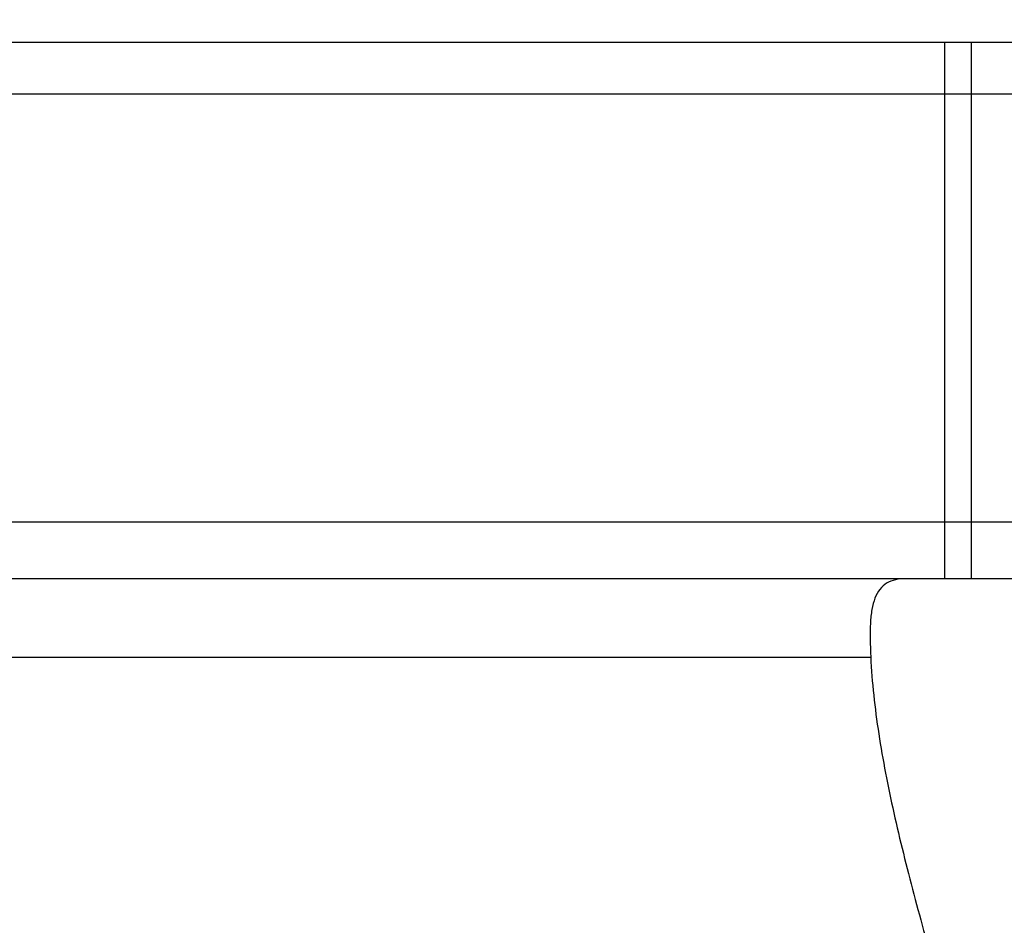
# Model space of a CAD drawing. Header units: millimetres. Extents: x 13 to 548, y 152 to 342.
# Tile 45 of 47: x 423 to 456, y 208 to 238. Entities that reach past the tile are written whole.
import ezdxf
from ezdxf.lldxf.tags import DXFTag

# ---------------------------------------------------------------- set-up
doc = ezdxf.new("R2010")
doc.units = ezdxf.units.MM
doc.header["$LTSCALE"] = 0.15
doc.layers.get('0').update_dxf_attribs({"linetype": 'CONTINUOUS'})
doc.layers.get('Defpoints').update_dxf_attribs({"linetype": 'CONTINUOUS'})
doc.layers.add('HID', color=2, linetype='DASHED')
doc.layers.add('OUT', color=3, linetype='CONTINUOUS')
doc.styles.add('DIM-7', font='SIMPLEX.shx', dxfattribs={"width": 0.7, "bigfont": 'chineset.shx'})
tags = doc.linetypes.add('DASHED', pattern=[25.72, 12.86, -12.86]).pattern_tags.tags
tags[6:7] = [DXFTag(74, 4), DXFTag(75, 0), DXFTag(340, '0'), DXFTag(46, 0.0), DXFTag(50, 0.0), DXFTag(44, 0.0), DXFTag(45, 0.0)]
tags[4:5] = [DXFTag(74, 4), DXFTag(75, 0), DXFTag(340, '0'), DXFTag(46, 0.0), DXFTag(50, 0.0), DXFTag(44, 0.0), DXFTag(45, 0.0)]
doc.dimstyles.new('CNS', dxfattribs={"dimscale": 2, "dimtxt": 3.5, "dimasz": 2.5, "dimexe": 1, "dimexo": 1.5, "dimgap": 0.09, "dimtad": 0, "dimdsep": 46, "dimtxsty": 'DIM-7', "dimcen": 0.09, "dimclrd": 4, "dimclre": 4, "dimclrt": 4, "dimadec": 0, "dimazin": 0, "dimtfac": 1, "dimtix": 1, "dimtmove": 2, "dimatfit": 3, "dimfxl": 1, "dimtvp": 0.971429, "dimtolj": 1, "dimarcsym": 0})

# ---------------------------------------------------------------- blocks, each defined once
blk = doc.blocks.new('*D42')
at = {"color": 7, "lineweight": -2, "transparency": 16777216}
for p, q in [((349.998, 240.534), (349.998, 266.858)), ((489.998, 240.534), (489.998, 266.858)), ((354.998, 264.858), (484.998, 264.858))]:
    blk.add_line(p, q, dxfattribs=at)
at = {"color": 7, "transparency": 16777216}
for points in [[(354.998, 265.691), (354.998, 264.025), (349.998, 264.858)], [(484.998, 265.691), (484.998, 264.025), (489.998, 264.858)]]:
    blk.add_solid(points, dxfattribs=at)
at = {"layer": 'Defpoints', "color": 0, "transparency": 16777216}
for p in [(489.998, 264.858), (349.998, 237.534), (489.998, 237.534)]:
    blk.add_point(p, dxfattribs=at)
at = {"color": 7, "transparency": 16777216, "insert": (419.998, 269.958), "char_height": 7, "attachment_point": 5, "style": 'DIM-7'}
blk.add_mtext('\\A1;140', dxfattribs=at)
blk = doc.blocks.new('*D43')
at = {"color": 7, "lineweight": -2, "transparency": 16777216}
for p, q in [((327.249, 238.684), (327.249, 296.343)), ((512.748, 238.684), (512.748, 296.343)), ((332.249, 294.343), (507.748, 294.343))]:
    blk.add_line(p, q, dxfattribs=at)
at = {"color": 7, "transparency": 16777216}
for points in [[(332.249, 295.176), (332.249, 293.509), (327.249, 294.343)], [(507.748, 295.176), (507.748, 293.509), (512.748, 294.343)]]:
    blk.add_solid(points, dxfattribs=at)
at = {"layer": 'Defpoints', "color": 0, "transparency": 16777216}
for p in [(512.748, 294.343), (327.249, 235.684), (512.748, 235.684)]:
    blk.add_point(p, dxfattribs=at)
at = {"color": 7, "transparency": 16777216, "insert": (419.998, 299.443), "char_height": 7, "attachment_point": 5, "style": 'DIM-7'}
blk.add_mtext('\\A1;185.5', dxfattribs=at)
blk = doc.blocks.new('*D44')
at = {"color": 7, "lineweight": -2, "transparency": 16777216}
for p, q in [((336.499, 239.034), (336.499, 281.438)), ((503.498, 239.034), (503.498, 281.438)), ((341.499, 279.438), (498.498, 279.438))]:
    blk.add_line(p, q, dxfattribs=at)
at = {"color": 7, "transparency": 16777216}
for points in [[(341.499, 280.272), (341.499, 278.605), (336.499, 279.438)], [(498.498, 280.272), (498.498, 278.605), (503.498, 279.438)]]:
    blk.add_solid(points, dxfattribs=at)
at = {"layer": 'Defpoints', "color": 0, "transparency": 16777216}
for p in [(503.498, 279.438), (336.499, 236.034), (503.498, 236.034)]:
    blk.add_point(p, dxfattribs=at)
at = {"color": 7, "transparency": 16777216, "insert": (419.998, 284.538), "char_height": 7, "attachment_point": 5, "style": 'DIM-7'}
blk.add_mtext('\\A1;167', dxfattribs=at)

msp = doc.modelspace()

# ---------------------------------------------------------------- linework, layer by layer
at = {"layer": 'HID', "color": 0}
for p, q in [((453.998, 237.534), (453.998, 219.534)), ((454.898, 219.534), (454.898, 237.534))]:
    msp.add_line(p, q, dxfattribs=at)
at = {"layer": 'OUT', "color": 0}
for p, q in [((349.998, 237.534), (489.998, 237.534)), ((489.998, 235.784), (349.998, 235.784)), ((489.998, 221.434), (349.998, 221.434)), ((489.998, 219.534), (349.998, 219.534)), ((388.478, 216.904), (451.519, 216.904))]:
    msp.add_line(p, q, dxfattribs=at)
for points, knots in [([(452.709, 219.534), (452.579, 219.534), (452.458, 219.522), (452.238, 219.471), (452.14, 219.432), (451.966, 219.327), (451.891, 219.26), (451.759, 219.094), (451.704, 218.994), (451.617, 218.769), (451.583, 218.643), (451.534, 218.361), (451.517, 218.205), (451.49, 217.703), (451.499, 217.325), (451.519, 216.904)], [0, 0, 0, 0, 0.125, 0.125, 0.25, 0.25, 0.375, 0.375, 0.5, 0.5, 0.625, 0.625, 0.75, 0.75, 1, 1, 1, 1]), ([(451.519, 216.904), (451.559, 216.058), (451.655, 215.2), (451.922, 213.46), (452.094, 212.578), (452.493, 210.785), (452.721, 209.873), (453.208, 208.031), (453.466, 207.105), (453.99, 205.24), (454.256, 204.3), (454.77, 202.402), (455.018, 201.444), (455.457, 199.499), (455.649, 198.512), (455.852, 197.001), (455.907, 196.491), (455.98, 195.464), (455.998, 194.949), (455.998, 194.434)], [0, 0, 0, 0, 0.125, 0.125, 0.25, 0.25, 0.375, 0.375, 0.5, 0.5, 0.625, 0.625, 0.75, 0.75, 0.875, 0.875, 0.9375, 0.9375, 1, 1, 1, 1])]:
    msp.add_open_spline(points, degree=3, knots=knots, dxfattribs=at)

# ---------------------------------------------------------------- dimensions: what is measured, and where the dimension line sits
at = {"color": 0}
for base, p1, p2, picture, middle in [((512.748, 294.343), (327.249, 235.684), (512.748, 235.684), '*D43', (419.998, 299.443)), ((503.498, 279.438), (336.499, 236.034), (503.498, 236.034), '*D44', (419.998, 284.538)), ((489.998, 264.858), (349.998, 237.534), (489.998, 237.534), '*D42', (419.998, 269.958))]:
    dim = msp.add_linear_dim(base=base, p1=p1, p2=p2, dimstyle='CNS', override={"dimgap": 0.8, "dimtad": 1, "dimclrd": 7, "dimclre": 7, "dimclrt": 7, "dimtmove": 1}, dxfattribs=at)
    dim.commit()
    dim.dimension.update_dxf_attribs({"geometry": picture, "text_midpoint": middle})

doc.saveas('drawing.dxf')
